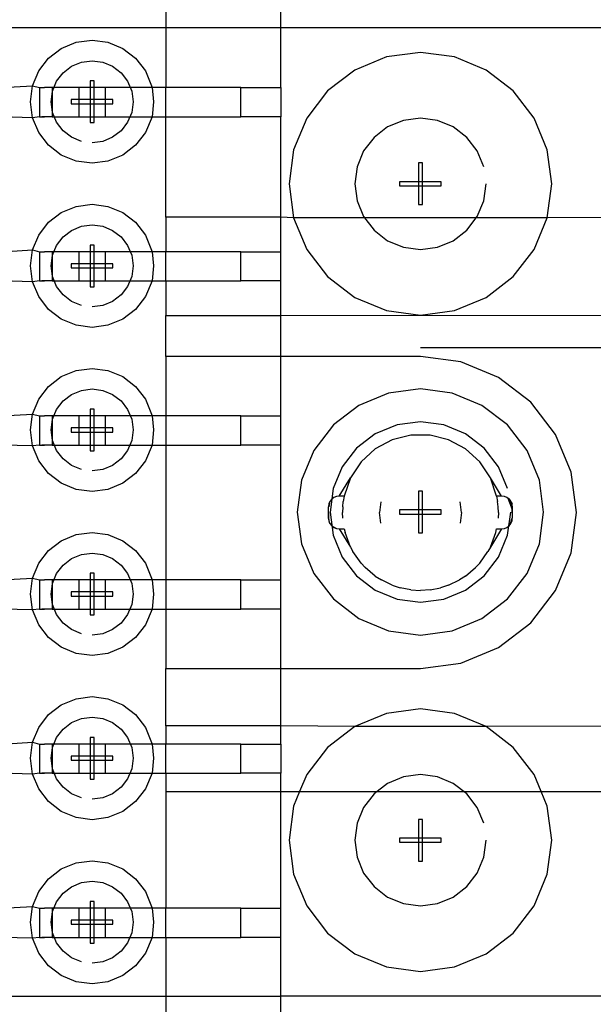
# Model space of a CAD drawing. Extents: x -270 to 272, y -152 to 146.
# Tile 75 of 256: x 160.59 to 167.57, y -23.87 to -11.87. Entities that reach past the tile are written whole.
import ezdxf

# ---------------------------------------------------------------- set-up
doc = ezdxf.new("R2010")
doc.units = 0
doc.layers.get('0').update_dxf_attribs({"linetype": 'CONTINUOUS'})

msp = doc.modelspace()

# ---------------------------------------------------------------- linework, layer by layer
for p, q in [((162.368, -11.059), (162.368, -12.703)), ((163.768, -12.703), (163.768, -11.059)), ((168.368, -11.975), (154.568, -11.975)), ((160.938, -12.344), (161.093, -12.225)), ((161.093, -12.225), (161.274, -12.15)), ((161.274, -12.15), (161.468, -12.125)), ((161.468, -12.125), (161.662, -12.15)), ((161.662, -12.15), (161.843, -12.225)), ((161.843, -12.225), (161.999, -12.344)), ((160.819, -12.5), (160.938, -12.344)), ((161.999, -12.344), (162.118, -12.5)), ((165.054, -12.329), (164.668, -12.489)), ((165.468, -12.275), (165.054, -12.329)), ((165.882, -12.329), (165.468, -12.275)), ((166.268, -12.489), (165.882, -12.329)), ((161.115, -12.521), (161.218, -12.442)), ((161.218, -12.442), (161.339, -12.392)), ((161.339, -12.392), (161.468, -12.375)), ((161.468, -12.375), (161.598, -12.392)), ((161.598, -12.392), (161.718, -12.442)), ((161.718, -12.442), (161.822, -12.521)), ((160.744, -12.681), (160.819, -12.5)), ((161.035, -12.625), (161.115, -12.521)), ((161.822, -12.521), (161.901, -12.625)), ((162.118, -12.5), (162.2, -12.703)), ((164.668, -12.489), (164.337, -12.743)), ((166.6, -12.743), (166.268, -12.489)), ((160.368, -12.703), (160.744, -12.681)), ((160.718, -12.875), (160.744, -12.681)), ((160.744, -12.681), (160.828, -12.703)), ((160.828, -12.703), (160.828, -13.059)), ((160.828, -12.703), (160.887, -12.703)), ((160.855, -12.703), (160.887, -12.703)), ((160.981, -12.703), (160.887, -12.703)), ((160.981, -12.703), (160.981, -13.059)), ((161.308, -12.703), (160.981, -12.703)), ((160.985, -12.745), (161.035, -12.625)), ((161.628, -12.703), (161.308, -12.703)), ((161.308, -12.703), (161.308, -13.059)), ((161.494, -12.621), (161.443, -12.621)), ((161.443, -12.621), (161.443, -13.129)), ((161.494, -12.621), (161.443, -12.621)), ((161.443, -12.621), (161.443, -13.129)), ((161.494, -12.621), (161.443, -12.621)), ((161.443, -12.621), (161.443, -13.129)), ((161.494, -12.621), (161.443, -12.621)), ((161.443, -12.621), (161.443, -13.129)), ((161.494, -13.129), (161.494, -12.621)), ((161.494, -13.129), (161.494, -12.621)), ((161.494, -13.129), (161.494, -12.621)), ((161.494, -13.129), (161.494, -12.621)), ((161.628, -12.703), (161.628, -13.059)), ((162.2, -12.703), (161.628, -12.703)), ((161.901, -12.625), (161.951, -12.745)), ((162.368, -12.703), (162.2, -12.703)), ((162.2, -12.703), (162.218, -12.875)), ((162.368, -13.059), (162.368, -12.703)), ((163.281, -12.703), (162.368, -12.703)), ((163.281, -13.059), (163.281, -12.703)), ((163.281, -12.703), (163.768, -12.703)), ((163.768, -12.703), (163.768, -13.059)), ((160.968, -12.875), (160.985, -12.745)), ((161.951, -12.745), (161.968, -12.875)), ((164.337, -12.743), (164.083, -13.075)), ((166.854, -13.075), (166.6, -12.743)), ((160.744, -13.069), (160.718, -12.875)), ((160.985, -13.004), (160.968, -12.875)), ((161.722, -12.849), (161.214, -12.849)), ((161.214, -12.849), (161.214, -12.9)), ((161.722, -12.849), (161.214, -12.849)), ((161.214, -12.849), (161.214, -12.9)), ((161.722, -12.849), (161.214, -12.849)), ((161.214, -12.849), (161.214, -12.9)), ((161.722, -12.849), (161.214, -12.849)), ((161.214, -12.849), (161.214, -12.9)), ((161.214, -12.9), (161.722, -12.9)), ((161.214, -12.9), (161.722, -12.9)), ((161.214, -12.9), (161.722, -12.9)), ((161.214, -12.9), (161.722, -12.9)), ((161.722, -12.9), (161.722, -12.849)), ((161.722, -12.9), (161.722, -12.849)), ((161.722, -12.9), (161.722, -12.849)), ((161.722, -12.9), (161.722, -12.849)), ((161.968, -12.875), (161.951, -13.004)), ((162.218, -12.875), (162.2, -13.059)), ((160.744, -13.069), (160.368, -13.059)), ((160.828, -13.059), (160.744, -13.069)), ((160.819, -13.25), (160.744, -13.069)), ((160.828, -13.059), (160.887, -13.059)), ((160.887, -13.059), (160.855, -13.059)), ((160.981, -13.059), (160.887, -13.059)), ((160.981, -13.059), (161.308, -13.059)), ((161.035, -13.125), (160.985, -13.004)), ((161.308, -13.059), (161.628, -13.059)), ((161.628, -13.059), (162.2, -13.059)), ((161.951, -13.004), (161.901, -13.125)), ((162.2, -13.059), (162.118, -13.25)), ((162.2, -13.059), (162.368, -13.059)), ((162.368, -14.281), (162.368, -13.059)), ((162.368, -13.059), (163.281, -13.059)), ((163.768, -13.059), (163.281, -13.059)), ((163.768, -14.281), (163.768, -13.059)), ((164.083, -13.075), (163.923, -13.461)), ((165.468, -13.075), (165.261, -13.102)), ((165.675, -13.102), (165.468, -13.075)), ((167.014, -13.461), (166.854, -13.075)), ((161.115, -13.228), (161.035, -13.125)), ((161.443, -13.129), (161.494, -13.129)), ((161.443, -13.129), (161.494, -13.129)), ((161.443, -13.129), (161.494, -13.129)), ((161.443, -13.129), (161.494, -13.129)), ((161.901, -13.125), (161.822, -13.228)), ((165.068, -13.182), (164.903, -13.309)), ((165.261, -13.102), (165.068, -13.182)), ((165.868, -13.182), (165.675, -13.102)), ((166.034, -13.309), (165.868, -13.182)), ((160.938, -13.405), (160.819, -13.25)), ((161.218, -13.308), (161.115, -13.228)), ((161.339, -13.358), (161.218, -13.308)), ((161.718, -13.308), (161.598, -13.358)), ((161.822, -13.228), (161.718, -13.308)), ((162.118, -13.25), (161.999, -13.405)), ((164.903, -13.309), (164.776, -13.475)), ((166.161, -13.475), (166.034, -13.309)), ((161.093, -13.524), (160.938, -13.405)), ((161.598, -13.358), (161.468, -13.375)), ((161.999, -13.405), (161.843, -13.524)), ((161.274, -13.599), (161.093, -13.524)), ((161.843, -13.524), (161.662, -13.599)), ((163.923, -13.461), (163.868, -13.875)), ((164.776, -13.475), (164.696, -13.668)), ((166.241, -13.668), (166.161, -13.475)), ((167.068, -13.875), (167.014, -13.461)), ((161.468, -13.625), (161.274, -13.599)), ((161.662, -13.599), (161.468, -13.625)), ((164.696, -13.668), (164.668, -13.875)), ((165.494, -13.621), (165.443, -13.621)), ((165.443, -13.621), (165.443, -14.129)), ((165.494, -13.621), (165.443, -13.621)), ((165.443, -13.621), (165.443, -14.129)), ((165.494, -13.621), (165.443, -13.621)), ((165.443, -13.621), (165.443, -14.129)), ((165.494, -14.129), (165.494, -13.621)), ((165.494, -14.129), (165.494, -13.621)), ((165.494, -14.129), (165.494, -13.621)), ((163.868, -13.875), (163.923, -14.289)), ((164.668, -13.875), (164.696, -14.082)), ((165.722, -13.849), (165.214, -13.849)), ((165.214, -13.849), (165.214, -13.9)), ((165.722, -13.849), (165.214, -13.849)), ((165.214, -13.849), (165.214, -13.9)), ((165.722, -13.849), (165.214, -13.849)), ((165.214, -13.849), (165.214, -13.9)), ((165.214, -13.9), (165.722, -13.9)), ((165.214, -13.9), (165.722, -13.9)), ((165.214, -13.9), (165.722, -13.9)), ((165.722, -13.9), (165.722, -13.849)), ((165.722, -13.9), (165.722, -13.849)), ((165.722, -13.9), (165.722, -13.849)), ((166.241, -14.082), (166.268, -13.875)), ((167.014, -14.289), (167.068, -13.875)), ((161.093, -14.225), (161.274, -14.15)), ((161.274, -14.15), (161.468, -14.125)), ((161.468, -14.125), (161.662, -14.15)), ((161.662, -14.15), (161.843, -14.225)), ((164.696, -14.082), (164.776, -14.275)), ((165.443, -14.129), (165.494, -14.129)), ((165.443, -14.129), (165.494, -14.129)), ((165.443, -14.129), (165.494, -14.129)), ((166.161, -14.275), (166.241, -14.082)), ((160.938, -14.344), (161.093, -14.225)), ((161.843, -14.225), (161.999, -14.344)), ((164.776, -14.275), (164.903, -14.44)), ((166.034, -14.44), (166.161, -14.275)), ((160.819, -14.5), (160.938, -14.344)), ((161.218, -14.442), (161.339, -14.392)), ((161.339, -14.392), (161.468, -14.375)), ((161.468, -14.375), (161.598, -14.392)), ((161.598, -14.392), (161.718, -14.442)), ((161.999, -14.344), (162.118, -14.5)), ((162.368, -14.281), (162.368, -14.703)), ((163.768, -14.281), (162.368, -14.281)), ((163.923, -14.289), (163.768, -14.281)), ((163.768, -14.703), (163.768, -14.281)), ((163.923, -14.289), (164.083, -14.675)), ((167.014, -14.289), (163.923, -14.289)), ((166.854, -14.675), (167.014, -14.289)), ((168.481, -14.281), (167.014, -14.289)), ((160.744, -14.681), (160.819, -14.5)), ((161.115, -14.521), (161.218, -14.442)), ((161.718, -14.442), (161.822, -14.521)), ((162.118, -14.5), (162.2, -14.703)), ((164.903, -14.44), (165.068, -14.568)), ((165.868, -14.568), (166.034, -14.44)), ((160.985, -14.745), (161.035, -14.625)), ((161.035, -14.625), (161.115, -14.521)), ((161.494, -14.621), (161.443, -14.621)), ((161.443, -14.621), (161.443, -15.129)), ((161.494, -14.621), (161.443, -14.621)), ((161.443, -14.621), (161.443, -15.129)), ((161.494, -14.621), (161.443, -14.621)), ((161.443, -14.621), (161.443, -15.129)), ((161.494, -14.621), (161.443, -14.621)), ((161.443, -14.621), (161.443, -15.129)), ((161.494, -15.129), (161.494, -14.621)), ((161.494, -15.129), (161.494, -14.621)), ((161.494, -15.129), (161.494, -14.621)), ((161.494, -15.129), (161.494, -14.621)), ((161.822, -14.521), (161.901, -14.625)), ((161.901, -14.625), (161.951, -14.745)), ((165.068, -14.568), (165.261, -14.647)), ((165.675, -14.647), (165.868, -14.568)), ((160.368, -14.703), (160.744, -14.681)), ((160.718, -14.875), (160.744, -14.681)), ((160.744, -14.681), (160.828, -14.703)), ((160.828, -14.703), (160.828, -15.059)), ((160.828, -14.703), (160.887, -14.703)), ((160.855, -14.703), (160.887, -14.703)), ((160.981, -14.703), (160.887, -14.703)), ((160.968, -14.875), (160.985, -14.745)), ((160.981, -14.703), (160.981, -15.059)), ((161.308, -14.703), (160.981, -14.703)), ((161.628, -14.703), (161.308, -14.703)), ((161.308, -14.703), (161.308, -15.059)), ((161.628, -14.703), (161.628, -15.059)), ((162.2, -14.703), (161.628, -14.703)), ((161.951, -14.745), (161.968, -14.875)), ((162.368, -14.703), (162.2, -14.703)), ((162.2, -14.703), (162.218, -14.875)), ((163.281, -14.703), (162.368, -14.703)), ((162.368, -15.059), (162.368, -14.703)), ((163.281, -15.059), (163.281, -14.703)), ((163.281, -14.703), (163.768, -14.703)), ((163.768, -15.059), (163.768, -14.703)), ((164.083, -14.675), (164.337, -15.006)), ((165.261, -14.647), (165.468, -14.675)), ((165.468, -14.675), (165.675, -14.647)), ((166.6, -15.006), (166.854, -14.675)), ((160.744, -15.069), (160.718, -14.875)), ((160.985, -15.004), (160.968, -14.875)), ((161.722, -14.849), (161.214, -14.849)), ((161.214, -14.849), (161.214, -14.9)), ((161.722, -14.849), (161.214, -14.849)), ((161.214, -14.849), (161.214, -14.9)), ((161.722, -14.849), (161.214, -14.849)), ((161.214, -14.849), (161.214, -14.9)), ((161.722, -14.849), (161.214, -14.849)), ((161.214, -14.849), (161.214, -14.9)), ((161.722, -14.9), (161.722, -14.849)), ((161.722, -14.9), (161.722, -14.849)), ((161.722, -14.9), (161.722, -14.849)), ((161.722, -14.9), (161.722, -14.849)), ((161.968, -14.875), (161.951, -15.004)), ((162.218, -14.875), (162.2, -15.059)), ((161.214, -14.9), (161.722, -14.9)), ((161.214, -14.9), (161.722, -14.9)), ((161.214, -14.9), (161.722, -14.9)), ((161.214, -14.9), (161.722, -14.9)), ((160.744, -15.069), (160.368, -15.059)), ((160.828, -15.059), (160.744, -15.069)), ((160.819, -15.25), (160.744, -15.069)), ((160.828, -15.059), (160.887, -15.059)), ((160.887, -15.059), (160.855, -15.059)), ((160.981, -15.059), (160.887, -15.059)), ((160.981, -15.059), (161.308, -15.059)), ((161.035, -15.125), (160.985, -15.004)), ((161.308, -15.059), (161.628, -15.059)), ((161.628, -15.059), (162.2, -15.059)), ((161.951, -15.004), (161.901, -15.125)), ((162.2, -15.059), (162.118, -15.25)), ((162.2, -15.059), (162.368, -15.059)), ((162.368, -15.059), (162.368, -15.481)), ((162.368, -15.059), (163.281, -15.059)), ((163.768, -15.059), (163.281, -15.059)), ((163.768, -15.481), (163.768, -15.059)), ((164.337, -15.006), (164.668, -15.26)), ((166.268, -15.26), (166.6, -15.006)), ((161.115, -15.228), (161.035, -15.125)), ((161.218, -15.308), (161.115, -15.228)), ((161.443, -15.129), (161.494, -15.129)), ((161.443, -15.129), (161.494, -15.129)), ((161.443, -15.129), (161.494, -15.129)), ((161.443, -15.129), (161.494, -15.129)), ((161.822, -15.228), (161.718, -15.308)), ((161.901, -15.125), (161.822, -15.228)), ((160.938, -15.405), (160.819, -15.25)), ((161.339, -15.358), (161.218, -15.308)), ((161.598, -15.358), (161.468, -15.375)), ((161.718, -15.308), (161.598, -15.358)), ((162.118, -15.25), (161.999, -15.405)), ((164.668, -15.26), (165.054, -15.42)), ((165.882, -15.42), (166.268, -15.26)), ((161.093, -15.524), (160.938, -15.405)), ((161.999, -15.405), (161.843, -15.524)), ((163.768, -15.481), (165.468, -15.475)), ((165.054, -15.42), (165.468, -15.475)), ((165.468, -15.475), (165.882, -15.42)), ((165.468, -15.475), (168.481, -15.481)), ((161.274, -15.599), (161.093, -15.524)), ((161.468, -15.625), (161.274, -15.599)), ((161.662, -15.599), (161.468, -15.625)), ((161.843, -15.524), (161.662, -15.599)), ((162.368, -15.481), (163.768, -15.481)), ((162.368, -15.981), (162.368, -15.481)), ((163.768, -15.981), (163.768, -15.481)), ((168.468, -15.875), (165.468, -15.875)), ((163.768, -15.981), (162.368, -15.981)), ((162.368, -15.981), (162.368, -16.703)), ((165.468, -15.981), (163.768, -15.981)), ((163.768, -16.703), (163.768, -15.981)), ((165.96, -16.045), (165.468, -15.981)), ((166.418, -16.235), (165.96, -16.045)), ((161.093, -16.225), (161.274, -16.15)), ((161.274, -16.15), (161.468, -16.125)), ((161.468, -16.125), (161.662, -16.15)), ((161.662, -16.15), (161.843, -16.225)), ((160.938, -16.344), (161.093, -16.225)), ((161.843, -16.225), (161.999, -16.344)), ((166.812, -16.537), (166.418, -16.235)), ((160.819, -16.5), (160.938, -16.344)), ((161.218, -16.442), (161.339, -16.392)), ((161.339, -16.392), (161.468, -16.375)), ((161.468, -16.375), (161.598, -16.392)), ((161.598, -16.392), (161.718, -16.442)), ((161.999, -16.344), (162.118, -16.5)), ((165.08, -16.426), (164.718, -16.576)), ((165.468, -16.375), (165.08, -16.426)), ((165.857, -16.426), (165.468, -16.375)), ((166.218, -16.576), (165.857, -16.426)), ((160.744, -16.681), (160.819, -16.5)), ((161.035, -16.625), (161.115, -16.521)), ((161.115, -16.521), (161.218, -16.442)), ((161.718, -16.442), (161.822, -16.521)), ((161.822, -16.521), (161.901, -16.625)), ((162.118, -16.5), (162.2, -16.703)), ((167.114, -16.931), (166.812, -16.537)), ((160.985, -16.745), (161.035, -16.625)), ((161.494, -16.621), (161.443, -16.621)), ((161.443, -16.621), (161.443, -17.129)), ((161.494, -16.621), (161.443, -16.621)), ((161.443, -16.621), (161.443, -17.129)), ((161.494, -16.621), (161.443, -16.621)), ((161.443, -16.621), (161.443, -17.129)), ((161.494, -16.621), (161.443, -16.621)), ((161.443, -16.621), (161.443, -17.129)), ((161.494, -17.129), (161.494, -16.621)), ((161.494, -17.129), (161.494, -16.621)), ((161.494, -17.129), (161.494, -16.621)), ((161.494, -17.129), (161.494, -16.621)), ((161.901, -16.625), (161.951, -16.745)), ((164.718, -16.576), (164.408, -16.814)), ((166.529, -16.814), (166.218, -16.576)), ((160.368, -16.703), (160.744, -16.681)), ((160.718, -16.875), (160.744, -16.681)), ((160.744, -16.681), (160.828, -16.703)), ((160.828, -16.703), (160.828, -17.059)), ((160.828, -16.703), (160.887, -16.703)), ((160.855, -16.703), (160.887, -16.703)), ((160.981, -16.703), (160.887, -16.703)), ((160.968, -16.875), (160.985, -16.745)), ((160.981, -16.703), (160.981, -17.059)), ((161.308, -16.703), (160.981, -16.703)), ((161.628, -16.703), (161.308, -16.703)), ((161.308, -16.703), (161.308, -17.059)), ((161.628, -16.703), (161.628, -17.059)), ((162.2, -16.703), (161.628, -16.703)), ((161.951, -16.745), (161.968, -16.875)), ((162.368, -16.703), (162.2, -16.703)), ((162.2, -16.703), (162.218, -16.875)), ((163.281, -16.703), (162.368, -16.703)), ((162.368, -16.703), (162.368, -17.059)), ((163.281, -17.059), (163.281, -16.703)), ((163.281, -16.703), (163.768, -16.703)), ((163.768, -17.059), (163.768, -16.703)), ((165.468, -16.775), (165.184, -16.812)), ((165.753, -16.812), (165.468, -16.775)), ((160.744, -17.069), (160.718, -16.875)), ((160.985, -17.004), (160.968, -16.875)), ((161.722, -16.849), (161.214, -16.849)), ((161.214, -16.849), (161.214, -16.9)), ((161.722, -16.849), (161.214, -16.849)), ((161.214, -16.849), (161.214, -16.9)), ((161.722, -16.849), (161.214, -16.849)), ((161.214, -16.849), (161.214, -16.9)), ((161.722, -16.849), (161.214, -16.849)), ((161.214, -16.849), (161.214, -16.9)), ((161.214, -16.9), (161.722, -16.9)), ((161.214, -16.9), (161.722, -16.9)), ((161.214, -16.9), (161.722, -16.9)), ((161.214, -16.9), (161.722, -16.9)), ((161.722, -16.9), (161.722, -16.849)), ((161.722, -16.9), (161.722, -16.849)), ((161.722, -16.9), (161.722, -16.849)), ((161.722, -16.9), (161.722, -16.849)), ((161.968, -16.875), (161.951, -17.004)), ((162.218, -16.875), (162.2, -17.059)), ((164.408, -16.814), (164.169, -17.125)), ((165.184, -16.812), (164.918, -16.922)), ((166.018, -16.922), (165.753, -16.812)), ((166.767, -17.125), (166.529, -16.814)), ((161.035, -17.125), (160.985, -17.004)), ((161.951, -17.004), (161.901, -17.125)), ((164.918, -16.922), (164.691, -17.097)), ((165.124, -16.995), (164.918, -17.106)), ((165.351, -16.938), (165.124, -16.995)), ((165.585, -16.938), (165.351, -16.938)), ((165.812, -16.995), (165.585, -16.938)), ((166.019, -17.106), (165.812, -16.995)), ((166.246, -17.097), (166.018, -16.922)), ((167.304, -17.389), (167.114, -16.931)), ((160.744, -17.069), (160.368, -17.059)), ((160.828, -17.059), (160.744, -17.069)), ((160.819, -17.25), (160.744, -17.069)), ((160.828, -17.059), (160.887, -17.059)), ((160.887, -17.059), (160.855, -17.059)), ((160.981, -17.059), (160.887, -17.059)), ((160.981, -17.059), (161.308, -17.059)), ((161.115, -17.228), (161.035, -17.125)), ((161.308, -17.059), (161.628, -17.059)), ((161.443, -17.129), (161.494, -17.129)), ((161.443, -17.129), (161.494, -17.129)), ((161.443, -17.129), (161.494, -17.129)), ((161.443, -17.129), (161.494, -17.129)), ((161.628, -17.059), (162.2, -17.059)), ((161.901, -17.125), (161.822, -17.228)), ((162.2, -17.059), (162.118, -17.25)), ((162.2, -17.059), (162.368, -17.059)), ((162.368, -17.059), (162.368, -18.703)), ((162.368, -17.059), (163.281, -17.059)), ((163.768, -17.059), (163.281, -17.059)), ((163.768, -18.703), (163.768, -17.059)), ((164.169, -17.125), (164.019, -17.487)), ((164.691, -17.097), (164.516, -17.325)), ((164.918, -17.106), (164.746, -17.264)), ((166.191, -17.264), (166.019, -17.106)), ((166.421, -17.325), (166.246, -17.097)), ((166.917, -17.487), (166.767, -17.125)), ((160.938, -17.405), (160.819, -17.25)), ((161.218, -17.308), (161.115, -17.228)), ((161.822, -17.228), (161.718, -17.308)), ((162.118, -17.25), (161.999, -17.405)), ((164.746, -17.264), (164.617, -17.46)), ((166.32, -17.46), (166.191, -17.264)), ((161.339, -17.358), (161.218, -17.308)), ((161.598, -17.358), (161.468, -17.375)), ((161.718, -17.308), (161.598, -17.358)), ((164.516, -17.325), (164.406, -17.59)), ((166.531, -17.59), (166.421, -17.325)), ((167.368, -17.881), (167.304, -17.389)), ((161.093, -17.524), (160.938, -17.405)), ((161.999, -17.405), (161.843, -17.524)), ((164.019, -17.487), (163.968, -17.875)), ((164.478, -17.681), (164.617, -17.46)), ((164.617, -17.46), (164.54, -17.681)), ((166.458, -17.681), (166.32, -17.46)), ((166.397, -17.681), (166.32, -17.46)), ((166.968, -17.875), (166.917, -17.487)), ((161.274, -17.599), (161.093, -17.524)), ((161.468, -17.625), (161.274, -17.599)), ((161.662, -17.599), (161.468, -17.625)), ((161.843, -17.524), (161.662, -17.599)), ((164.406, -17.59), (164.368, -17.875)), ((165.494, -17.621), (165.443, -17.621)), ((165.443, -17.621), (165.443, -18.129)), ((165.494, -17.621), (165.443, -17.621)), ((165.443, -17.621), (165.443, -18.129)), ((165.494, -18.129), (165.494, -17.621)), ((165.494, -18.129), (165.494, -17.621)), ((164.366, -17.746), (164.348, -17.811)), ((164.362, -17.753), (164.351, -17.81)), ((164.366, -17.746), (164.353, -17.777)), ((164.387, -17.719), (164.366, -17.746)), ((164.413, -17.698), (164.387, -17.719)), ((164.445, -17.685), (164.413, -17.698)), ((164.478, -17.681), (164.445, -17.685)), ((164.54, -17.681), (164.478, -17.681)), ((164.521, -17.813), (164.528, -17.747)), ((164.54, -17.681), (164.528, -17.747)), ((164.985, -17.751), (164.968, -17.881)), ((165.968, -17.881), (165.951, -17.751)), ((166.458, -17.681), (166.397, -17.681)), ((166.397, -17.681), (166.409, -17.747)), ((166.416, -17.813), (166.409, -17.747)), ((166.492, -17.685), (166.458, -17.681)), ((166.523, -17.698), (166.492, -17.685)), ((166.55, -17.719), (166.523, -17.698)), ((166.535, -17.706), (166.588, -17.845)), ((166.535, -17.706), (166.586, -17.81)), ((166.571, -17.746), (166.55, -17.719)), ((166.55, -17.719), (166.584, -17.777)), ((166.563, -17.734), (166.586, -17.81)), ((166.584, -17.777), (166.571, -17.746)), ((166.575, -17.753), (166.586, -17.81)), ((163.968, -17.875), (164.019, -18.263)), ((164.353, -17.777), (164.348, -17.811)), ((164.349, -17.845), (164.348, -17.811)), ((164.348, -17.881), (164.348, -17.811)), ((164.348, -17.881), (164.349, -17.845)), ((164.368, -17.875), (164.406, -18.159)), ((164.521, -17.813), (164.518, -17.881)), ((165.722, -17.849), (165.214, -17.849)), ((165.214, -17.849), (165.214, -17.9)), ((165.722, -17.849), (165.214, -17.849)), ((165.214, -17.849), (165.214, -17.9)), ((165.722, -17.9), (165.722, -17.849)), ((165.722, -17.9), (165.722, -17.849)), ((166.418, -17.881), (166.416, -17.813)), ((166.531, -18.159), (166.568, -17.875)), ((166.588, -17.811), (166.584, -17.777)), ((166.586, -17.81), (166.588, -17.845)), ((166.588, -17.881), (166.588, -17.811)), ((166.588, -17.845), (166.588, -17.881)), ((166.917, -18.263), (166.968, -17.875)), ((164.349, -17.916), (164.348, -17.881)), ((164.348, -17.881), (164.348, -17.951)), ((164.348, -17.951), (164.349, -17.916)), ((164.366, -18.016), (164.348, -17.951)), ((164.348, -17.951), (164.353, -17.984)), ((164.362, -18.008), (164.351, -17.951)), ((164.353, -17.984), (164.366, -18.016)), ((164.521, -17.948), (164.518, -17.881)), ((164.985, -18.01), (164.968, -17.881)), ((165.214, -17.9), (165.722, -17.9)), ((165.214, -17.9), (165.722, -17.9)), ((165.968, -17.881), (165.951, -18.01)), ((166.418, -17.881), (166.416, -17.948)), ((166.55, -18.043), (166.584, -17.984)), ((166.563, -18.027), (166.586, -17.951)), ((166.571, -18.016), (166.584, -17.984)), ((166.575, -18.009), (166.586, -17.951)), ((166.584, -17.984), (166.588, -17.951)), ((166.588, -17.881), (166.588, -17.916)), ((166.588, -17.881), (166.588, -17.951)), ((166.588, -17.916), (166.588, -17.951)), ((167.304, -18.372), (167.368, -17.881)), ((164.366, -18.016), (164.387, -18.043)), ((164.387, -18.043), (164.413, -18.063)), ((164.387, -18.043), (164.445, -18.076)), ((164.413, -18.063), (164.445, -18.076)), ((164.445, -18.076), (164.478, -18.081)), ((164.478, -18.081), (164.617, -18.302)), ((164.478, -18.081), (164.54, -18.081)), ((164.54, -18.081), (164.551, -18.126)), ((166.458, -18.081), (166.32, -18.302)), ((166.386, -18.126), (166.397, -18.081)), ((166.397, -18.081), (166.458, -18.081)), ((166.458, -18.081), (166.492, -18.076)), ((166.492, -18.076), (166.523, -18.063)), ((166.523, -18.063), (166.55, -18.043)), ((166.55, -18.043), (166.571, -18.016)), ((160.938, -18.344), (161.093, -18.225)), ((161.093, -18.225), (161.274, -18.15)), ((161.274, -18.15), (161.468, -18.125)), ((161.468, -18.125), (161.662, -18.15)), ((161.662, -18.15), (161.843, -18.225)), ((161.843, -18.225), (161.999, -18.344)), ((164.406, -18.159), (164.516, -18.425)), ((164.617, -18.302), (164.551, -18.126)), ((165.443, -18.129), (165.494, -18.129)), ((165.443, -18.129), (165.494, -18.129)), ((166.32, -18.302), (166.386, -18.126)), ((166.421, -18.425), (166.531, -18.159)), ((160.819, -18.5), (160.938, -18.344)), ((161.999, -18.344), (162.118, -18.5)), ((164.019, -18.263), (164.169, -18.625)), ((164.617, -18.302), (164.646, -18.356)), ((164.746, -18.497), (164.646, -18.356)), ((166.191, -18.497), (166.291, -18.356)), ((166.32, -18.302), (166.291, -18.356)), ((166.767, -18.625), (166.917, -18.263)), ((161.115, -18.521), (161.218, -18.442)), ((161.218, -18.442), (161.339, -18.392)), ((161.339, -18.392), (161.468, -18.375)), ((161.468, -18.375), (161.598, -18.392)), ((161.598, -18.392), (161.718, -18.442)), ((161.718, -18.442), (161.822, -18.521)), ((164.516, -18.425), (164.691, -18.653)), ((166.246, -18.653), (166.421, -18.425)), ((167.114, -18.831), (167.304, -18.372)), ((160.744, -18.681), (160.819, -18.5)), ((161.035, -18.625), (161.115, -18.521)), ((161.822, -18.521), (161.901, -18.625)), ((162.118, -18.5), (162.2, -18.703)), ((164.746, -18.497), (164.797, -18.552)), ((164.918, -18.655), (164.797, -18.552)), ((166.019, -18.655), (166.14, -18.552)), ((166.191, -18.497), (166.14, -18.552)), ((160.368, -18.703), (160.744, -18.681)), ((160.718, -18.875), (160.744, -18.681)), ((160.744, -18.681), (160.828, -18.703)), ((160.828, -18.703), (160.828, -19.059)), ((160.828, -18.703), (160.887, -18.703)), ((160.855, -18.703), (160.887, -18.703)), ((160.981, -18.703), (160.887, -18.703)), ((160.981, -18.703), (160.981, -19.059)), ((161.308, -18.703), (160.981, -18.703)), ((160.985, -18.745), (161.035, -18.625)), ((161.628, -18.703), (161.308, -18.703)), ((161.308, -18.703), (161.308, -19.059)), ((161.494, -18.621), (161.443, -18.621)), ((161.443, -18.621), (161.443, -19.129)), ((161.494, -18.621), (161.443, -18.621)), ((161.443, -18.621), (161.443, -19.129)), ((161.494, -18.621), (161.443, -18.621)), ((161.443, -18.621), (161.443, -19.129)), ((161.494, -18.621), (161.443, -18.621)), ((161.443, -18.621), (161.443, -19.129)), ((161.494, -19.129), (161.494, -18.621)), ((161.494, -19.129), (161.494, -18.621)), ((161.494, -19.129), (161.494, -18.621)), ((161.494, -19.129), (161.494, -18.621)), ((161.628, -18.703), (161.628, -19.059)), ((162.2, -18.703), (161.628, -18.703)), ((161.901, -18.625), (161.951, -18.745)), ((162.368, -18.703), (162.2, -18.703)), ((162.2, -18.703), (162.218, -18.875)), ((162.368, -18.703), (162.368, -19.059)), ((163.281, -18.703), (162.368, -18.703)), ((163.281, -19.059), (163.281, -18.703)), ((163.281, -18.703), (163.768, -18.703)), ((163.768, -19.059), (163.768, -18.703)), ((164.169, -18.625), (164.408, -18.935)), ((164.691, -18.653), (164.918, -18.827)), ((164.918, -18.655), (164.993, -18.703)), ((165.124, -18.766), (164.993, -18.703)), ((165.812, -18.766), (165.943, -18.703)), ((166.019, -18.655), (165.943, -18.703)), ((166.018, -18.827), (166.246, -18.653)), ((166.529, -18.935), (166.767, -18.625)), ((160.968, -18.875), (160.985, -18.745)), ((161.951, -18.745), (161.968, -18.875)), ((164.918, -18.827), (165.184, -18.937)), ((165.124, -18.766), (165.223, -18.798)), ((165.351, -18.823), (165.223, -18.798)), ((165.351, -18.823), (165.468, -18.831)), ((165.585, -18.823), (165.468, -18.831)), ((165.585, -18.823), (165.714, -18.798)), ((165.812, -18.766), (165.714, -18.798)), ((165.753, -18.937), (166.018, -18.827)), ((166.812, -19.224), (167.114, -18.831)), ((160.744, -19.069), (160.718, -18.875)), ((160.985, -19.004), (160.968, -18.875)), ((161.722, -18.849), (161.214, -18.849)), ((161.214, -18.849), (161.214, -18.9)), ((161.722, -18.849), (161.214, -18.849)), ((161.214, -18.849), (161.214, -18.9)), ((161.722, -18.849), (161.214, -18.849)), ((161.214, -18.849), (161.214, -18.9)), ((161.722, -18.849), (161.214, -18.849)), ((161.214, -18.849), (161.214, -18.9)), ((161.214, -18.9), (161.722, -18.9)), ((161.214, -18.9), (161.722, -18.9)), ((161.214, -18.9), (161.722, -18.9)), ((161.214, -18.9), (161.722, -18.9)), ((161.722, -18.9), (161.722, -18.849)), ((161.722, -18.9), (161.722, -18.849)), ((161.722, -18.9), (161.722, -18.849)), ((161.722, -18.9), (161.722, -18.849)), ((161.968, -18.875), (161.951, -19.004)), ((162.218, -18.875), (162.2, -19.059)), ((164.408, -18.935), (164.718, -19.174)), ((165.184, -18.937), (165.468, -18.975)), ((165.468, -18.975), (165.753, -18.937)), ((166.218, -19.174), (166.529, -18.935)), ((160.744, -19.069), (160.368, -19.059)), ((160.828, -19.059), (160.744, -19.069)), ((160.819, -19.25), (160.744, -19.069)), ((160.828, -19.059), (160.887, -19.059)), ((160.887, -19.059), (160.855, -19.059)), ((160.981, -19.059), (160.887, -19.059)), ((160.981, -19.059), (161.308, -19.059)), ((161.035, -19.125), (160.985, -19.004)), ((161.308, -19.059), (161.628, -19.059)), ((161.628, -19.059), (162.2, -19.059)), ((161.951, -19.004), (161.901, -19.125)), ((162.2, -19.059), (162.118, -19.25)), ((162.2, -19.059), (162.368, -19.059)), ((162.368, -19.059), (162.368, -19.781)), ((162.368, -19.059), (163.281, -19.059)), ((163.768, -19.059), (163.281, -19.059)), ((163.768, -19.781), (163.768, -19.059)), ((161.115, -19.228), (161.035, -19.125)), ((161.443, -19.129), (161.494, -19.129)), ((161.443, -19.129), (161.494, -19.129)), ((161.443, -19.129), (161.494, -19.129)), ((161.443, -19.129), (161.494, -19.129)), ((161.901, -19.125), (161.822, -19.228)), ((164.718, -19.174), (165.08, -19.324)), ((165.857, -19.324), (166.218, -19.174)), ((160.938, -19.405), (160.819, -19.25)), ((161.218, -19.308), (161.115, -19.228)), ((161.339, -19.358), (161.218, -19.308)), ((161.718, -19.308), (161.598, -19.358)), ((161.822, -19.228), (161.718, -19.308)), ((162.118, -19.25), (161.999, -19.405)), ((166.418, -19.526), (166.812, -19.224)), ((161.093, -19.524), (160.938, -19.405)), ((161.598, -19.358), (161.468, -19.375)), ((161.999, -19.405), (161.843, -19.524)), ((165.08, -19.324), (165.468, -19.375)), ((165.468, -19.375), (165.857, -19.324)), ((161.274, -19.599), (161.093, -19.524)), ((161.843, -19.524), (161.662, -19.599)), ((165.96, -19.716), (166.418, -19.526)), ((161.468, -19.625), (161.274, -19.599)), ((161.662, -19.599), (161.468, -19.625)), ((162.368, -20.481), (162.368, -19.781)), ((162.368, -19.781), (163.768, -19.781)), ((163.768, -19.781), (165.468, -19.781)), ((163.768, -20.481), (163.768, -19.781)), ((165.468, -19.781), (165.96, -19.716)), ((161.093, -20.225), (161.274, -20.15)), ((161.274, -20.15), (161.468, -20.125)), ((161.468, -20.125), (161.662, -20.15)), ((161.662, -20.15), (161.843, -20.225)), ((160.938, -20.344), (161.093, -20.225)), ((161.843, -20.225), (161.999, -20.344)), ((165.468, -20.275), (165.054, -20.329)), ((165.882, -20.329), (165.468, -20.275)), ((160.819, -20.5), (160.938, -20.344)), ((161.218, -20.442), (161.339, -20.392)), ((161.339, -20.392), (161.468, -20.375)), ((161.468, -20.375), (161.598, -20.392)), ((161.598, -20.392), (161.718, -20.442)), ((161.999, -20.344), (162.118, -20.5)), ((165.054, -20.329), (164.668, -20.489)), ((166.268, -20.489), (165.882, -20.329)), ((160.744, -20.681), (160.819, -20.5)), ((161.115, -20.521), (161.218, -20.442)), ((161.718, -20.442), (161.822, -20.521)), ((162.118, -20.5), (162.2, -20.703)), ((162.368, -20.481), (162.368, -20.703)), ((163.768, -20.481), (162.368, -20.481)), ((164.668, -20.489), (163.768, -20.481)), ((163.768, -20.703), (163.768, -20.481)), ((164.668, -20.489), (164.337, -20.743)), ((166.268, -20.489), (164.668, -20.489)), ((168.481, -20.481), (166.268, -20.489)), ((166.6, -20.743), (166.268, -20.489)), ((160.985, -20.745), (161.035, -20.625)), ((161.035, -20.625), (161.115, -20.521)), ((161.494, -20.621), (161.443, -20.621)), ((161.443, -20.621), (161.443, -21.129)), ((161.494, -20.621), (161.443, -20.621)), ((161.443, -20.621), (161.443, -21.129)), ((161.494, -20.621), (161.443, -20.621)), ((161.443, -20.621), (161.443, -21.129)), ((161.494, -20.621), (161.443, -20.621)), ((161.443, -20.621), (161.443, -21.129)), ((161.494, -21.129), (161.494, -20.621)), ((161.494, -21.129), (161.494, -20.621)), ((161.494, -21.129), (161.494, -20.621)), ((161.494, -21.129), (161.494, -20.621)), ((161.822, -20.521), (161.901, -20.625)), ((161.901, -20.625), (161.951, -20.745)), ((160.368, -20.703), (160.744, -20.681)), ((160.718, -20.875), (160.744, -20.681)), ((160.744, -20.681), (160.828, -20.703)), ((160.828, -20.703), (160.828, -21.059)), ((160.828, -20.703), (160.887, -20.703)), ((160.855, -20.703), (160.887, -20.703)), ((160.981, -20.703), (160.887, -20.703)), ((160.968, -20.875), (160.985, -20.745)), ((160.981, -20.703), (160.981, -21.059)), ((161.308, -20.703), (160.981, -20.703)), ((161.628, -20.703), (161.308, -20.703)), ((161.308, -20.703), (161.308, -21.059)), ((161.628, -20.703), (161.628, -21.059)), ((162.2, -20.703), (161.628, -20.703)), ((161.951, -20.745), (161.968, -20.875)), ((162.368, -20.703), (162.2, -20.703)), ((162.2, -20.703), (162.218, -20.875)), ((163.281, -20.703), (162.368, -20.703)), ((162.368, -21.059), (162.368, -20.703)), ((163.281, -21.059), (163.281, -20.703)), ((163.281, -20.703), (163.768, -20.703)), ((163.768, -20.703), (163.768, -21.059)), ((164.337, -20.743), (164.083, -21.075)), ((166.854, -21.075), (166.6, -20.743)), ((160.744, -21.069), (160.718, -20.875)), ((160.985, -21.004), (160.968, -20.875)), ((161.722, -20.849), (161.214, -20.849)), ((161.214, -20.849), (161.214, -20.9)), ((161.722, -20.849), (161.214, -20.849)), ((161.214, -20.849), (161.214, -20.9)), ((161.722, -20.849), (161.214, -20.849)), ((161.214, -20.849), (161.214, -20.9)), ((161.722, -20.849), (161.214, -20.849)), ((161.214, -20.849), (161.214, -20.9)), ((161.722, -20.9), (161.722, -20.849)), ((161.722, -20.9), (161.722, -20.849)), ((161.722, -20.9), (161.722, -20.849)), ((161.722, -20.9), (161.722, -20.849)), ((161.968, -20.875), (161.951, -21.004)), ((162.218, -20.875), (162.2, -21.059)), ((161.214, -20.9), (161.722, -20.9)), ((161.214, -20.9), (161.722, -20.9)), ((161.214, -20.9), (161.722, -20.9)), ((161.214, -20.9), (161.722, -20.9)), ((160.744, -21.069), (160.368, -21.059)), ((160.828, -21.059), (160.744, -21.069)), ((160.819, -21.25), (160.744, -21.069)), ((160.828, -21.059), (160.887, -21.059)), ((160.887, -21.059), (160.855, -21.059)), ((160.981, -21.059), (160.887, -21.059)), ((160.981, -21.059), (161.308, -21.059)), ((161.035, -21.125), (160.985, -21.004)), ((161.308, -21.059), (161.628, -21.059)), ((161.628, -21.059), (162.2, -21.059)), ((161.951, -21.004), (161.901, -21.125)), ((162.2, -21.059), (162.118, -21.25)), ((162.2, -21.059), (162.368, -21.059)), ((162.368, -21.059), (162.368, -21.281)), ((162.368, -21.059), (163.281, -21.059)), ((163.768, -21.059), (163.281, -21.059)), ((163.768, -21.281), (163.768, -21.059)), ((164.083, -21.075), (163.997, -21.281)), ((165.261, -21.102), (165.068, -21.182)), ((165.468, -21.075), (165.261, -21.102)), ((165.675, -21.102), (165.468, -21.075)), ((165.868, -21.182), (165.675, -21.102)), ((166.939, -21.281), (166.854, -21.075)), ((161.115, -21.228), (161.035, -21.125)), ((161.218, -21.308), (161.115, -21.228)), ((161.443, -21.129), (161.494, -21.129)), ((161.443, -21.129), (161.494, -21.129)), ((161.443, -21.129), (161.494, -21.129)), ((161.443, -21.129), (161.494, -21.129)), ((161.822, -21.228), (161.718, -21.308)), ((161.901, -21.125), (161.822, -21.228)), ((165.068, -21.182), (164.903, -21.309)), ((166.034, -21.309), (165.868, -21.182)), ((160.938, -21.405), (160.819, -21.25)), ((161.339, -21.358), (161.218, -21.308)), ((161.598, -21.358), (161.468, -21.375)), ((161.718, -21.308), (161.598, -21.358)), ((162.118, -21.25), (161.999, -21.405)), ((162.368, -21.281), (162.368, -22.703)), ((162.368, -21.281), (163.768, -21.281)), ((163.768, -21.281), (163.997, -21.281)), ((163.768, -22.703), (163.768, -21.281)), ((163.997, -21.281), (163.923, -21.461)), ((163.997, -21.281), (166.939, -21.281)), ((164.903, -21.309), (164.776, -21.475)), ((166.161, -21.475), (166.034, -21.309)), ((167.014, -21.461), (166.939, -21.281)), ((166.939, -21.281), (168.481, -21.281)), ((161.093, -21.524), (160.938, -21.405)), ((161.999, -21.405), (161.843, -21.524)), ((163.923, -21.461), (163.868, -21.875)), ((164.776, -21.475), (164.696, -21.668)), ((166.241, -21.668), (166.161, -21.475)), ((167.068, -21.875), (167.014, -21.461)), ((161.274, -21.599), (161.093, -21.524)), ((161.468, -21.625), (161.274, -21.599)), ((161.662, -21.599), (161.468, -21.625)), ((161.843, -21.524), (161.662, -21.599)), ((164.696, -21.668), (164.668, -21.875)), ((165.494, -21.621), (165.443, -21.621)), ((165.443, -21.621), (165.443, -22.129)), ((165.494, -21.621), (165.443, -21.621)), ((165.443, -21.621), (165.443, -22.129)), ((165.494, -21.621), (165.443, -21.621)), ((165.443, -21.621), (165.443, -22.129)), ((165.494, -22.129), (165.494, -21.621)), ((165.494, -22.129), (165.494, -21.621)), ((165.494, -22.129), (165.494, -21.621)), ((163.868, -21.875), (163.923, -22.289)), ((164.668, -21.875), (164.696, -22.082)), ((165.722, -21.849), (165.214, -21.849)), ((165.214, -21.849), (165.214, -21.9)), ((165.722, -21.849), (165.214, -21.849)), ((165.214, -21.849), (165.214, -21.9)), ((165.722, -21.849), (165.214, -21.849)), ((165.214, -21.849), (165.214, -21.9)), ((165.214, -21.9), (165.722, -21.9)), ((165.214, -21.9), (165.722, -21.9)), ((165.214, -21.9), (165.722, -21.9)), ((165.722, -21.9), (165.722, -21.849)), ((165.722, -21.9), (165.722, -21.849)), ((165.722, -21.9), (165.722, -21.849)), ((166.241, -22.082), (166.268, -21.875)), ((167.014, -22.289), (167.068, -21.875)), ((161.093, -22.225), (161.274, -22.15)), ((161.274, -22.15), (161.468, -22.125)), ((161.468, -22.125), (161.662, -22.15)), ((161.662, -22.15), (161.843, -22.225)), ((164.696, -22.082), (164.776, -22.275)), ((165.443, -22.129), (165.494, -22.129)), ((165.443, -22.129), (165.494, -22.129)), ((165.443, -22.129), (165.494, -22.129)), ((166.161, -22.275), (166.241, -22.082)), ((160.938, -22.344), (161.093, -22.225)), ((161.843, -22.225), (161.999, -22.344)), ((163.923, -22.289), (164.083, -22.675)), ((164.776, -22.275), (164.903, -22.44)), ((166.034, -22.44), (166.161, -22.275)), ((166.854, -22.675), (167.014, -22.289)), ((160.819, -22.5), (160.938, -22.344)), ((161.218, -22.442), (161.339, -22.392)), ((161.339, -22.392), (161.468, -22.375)), ((161.468, -22.375), (161.598, -22.392)), ((161.598, -22.392), (161.718, -22.442)), ((161.999, -22.344), (162.118, -22.5)), ((160.744, -22.681), (160.819, -22.5)), ((161.035, -22.625), (161.115, -22.521)), ((161.115, -22.521), (161.218, -22.442)), ((161.718, -22.442), (161.822, -22.521)), ((161.822, -22.521), (161.901, -22.625)), ((162.118, -22.5), (162.2, -22.703)), ((164.903, -22.44), (165.068, -22.568)), ((165.868, -22.568), (166.034, -22.44)), ((160.985, -22.745), (161.035, -22.625)), ((161.494, -22.621), (161.443, -22.621)), ((161.443, -22.621), (161.443, -23.129)), ((161.494, -22.621), (161.443, -22.621)), ((161.443, -22.621), (161.443, -23.129)), ((161.494, -22.621), (161.443, -22.621)), ((161.443, -22.621), (161.443, -23.129)), ((161.494, -22.621), (161.443, -22.621)), ((161.443, -22.621), (161.443, -23.129)), ((161.494, -23.129), (161.494, -22.621)), ((161.494, -23.129), (161.494, -22.621)), ((161.494, -23.129), (161.494, -22.621)), ((161.494, -23.129), (161.494, -22.621)), ((161.901, -22.625), (161.951, -22.745)), ((164.083, -22.675), (164.337, -23.006)), ((165.068, -22.568), (165.261, -22.647)), ((165.261, -22.647), (165.468, -22.675)), ((165.468, -22.675), (165.675, -22.647)), ((165.675, -22.647), (165.868, -22.568)), ((166.6, -23.006), (166.854, -22.675)), ((160.368, -22.703), (160.744, -22.681)), ((160.718, -22.875), (160.744, -22.681)), ((160.744, -22.681), (160.828, -22.703)), ((160.828, -22.703), (160.828, -23.059)), ((160.828, -22.703), (160.887, -22.703)), ((160.855, -22.703), (160.887, -22.703)), ((160.981, -22.703), (160.887, -22.703)), ((160.968, -22.875), (160.985, -22.745)), ((160.981, -22.703), (160.981, -23.059)), ((161.308, -22.703), (160.981, -22.703)), ((161.628, -22.703), (161.308, -22.703)), ((161.308, -22.703), (161.308, -23.059)), ((161.628, -22.703), (161.628, -23.059)), ((162.2, -22.703), (161.628, -22.703)), ((161.951, -22.745), (161.968, -22.875)), ((162.368, -22.703), (162.2, -22.703)), ((162.2, -22.703), (162.218, -22.875)), ((163.281, -22.703), (162.368, -22.703)), ((162.368, -23.059), (162.368, -22.703)), ((163.281, -23.059), (163.281, -22.703)), ((163.281, -22.703), (163.768, -22.703)), ((163.768, -23.059), (163.768, -22.703)), ((160.744, -23.069), (160.718, -22.875)), ((160.985, -23.004), (160.968, -22.875)), ((161.722, -22.849), (161.214, -22.849)), ((161.214, -22.849), (161.214, -22.9)), ((161.722, -22.849), (161.214, -22.849)), ((161.214, -22.849), (161.214, -22.9)), ((161.722, -22.849), (161.214, -22.849)), ((161.214, -22.849), (161.214, -22.9)), ((161.722, -22.849), (161.214, -22.849)), ((161.214, -22.849), (161.214, -22.9)), ((161.214, -22.9), (161.722, -22.9)), ((161.214, -22.9), (161.722, -22.9)), ((161.214, -22.9), (161.722, -22.9)), ((161.214, -22.9), (161.722, -22.9)), ((161.722, -22.9), (161.722, -22.849)), ((161.722, -22.9), (161.722, -22.849)), ((161.722, -22.9), (161.722, -22.849)), ((161.722, -22.9), (161.722, -22.849)), ((161.968, -22.875), (161.951, -23.004)), ((162.218, -22.875), (162.2, -23.059)), ((161.035, -23.125), (160.985, -23.004)), ((161.951, -23.004), (161.901, -23.125)), ((164.337, -23.006), (164.668, -23.26)), ((166.268, -23.26), (166.6, -23.006)), ((160.744, -23.069), (160.368, -23.059)), ((160.828, -23.059), (160.744, -23.069)), ((160.819, -23.25), (160.744, -23.069)), ((160.828, -23.059), (160.887, -23.059)), ((160.887, -23.059), (160.855, -23.059)), ((160.981, -23.059), (160.887, -23.059)), ((160.981, -23.059), (161.308, -23.059)), ((161.115, -23.228), (161.035, -23.125)), ((161.308, -23.059), (161.628, -23.059)), ((161.443, -23.129), (161.494, -23.129)), ((161.443, -23.129), (161.494, -23.129)), ((161.443, -23.129), (161.494, -23.129)), ((161.443, -23.129), (161.494, -23.129)), ((161.628, -23.059), (162.2, -23.059)), ((161.901, -23.125), (161.822, -23.228)), ((162.2, -23.059), (162.118, -23.25)), ((162.2, -23.059), (162.368, -23.059)), ((162.368, -23.059), (162.368, -23.775)), ((162.368, -23.059), (163.281, -23.059)), ((163.768, -23.059), (163.281, -23.059)), ((163.768, -23.775), (163.768, -23.059)), ((160.938, -23.405), (160.819, -23.25)), ((161.218, -23.308), (161.115, -23.228)), ((161.822, -23.228), (161.718, -23.308)), ((162.118, -23.25), (161.999, -23.405)), ((164.668, -23.26), (165.054, -23.42)), ((165.882, -23.42), (166.268, -23.26)), ((161.339, -23.358), (161.218, -23.308)), ((161.598, -23.358), (161.468, -23.375)), ((161.718, -23.308), (161.598, -23.358)), ((161.093, -23.524), (160.938, -23.405)), ((161.999, -23.405), (161.843, -23.524)), ((165.054, -23.42), (165.468, -23.475)), ((165.468, -23.475), (165.882, -23.42)), ((161.274, -23.599), (161.093, -23.524)), ((161.468, -23.625), (161.274, -23.599)), ((161.662, -23.599), (161.468, -23.625)), ((161.843, -23.524), (161.662, -23.599)), ((160.368, -23.775), (162.368, -23.775)), ((162.368, -23.775), (162.368, -24.703)), ((162.368, -23.775), (163.768, -23.775)), ((163.768, -24.703), (163.768, -23.775)), ((168.481, -23.775), (163.768, -23.775))]:
    msp.add_line(p, q)

doc.saveas('drawing.dxf')
